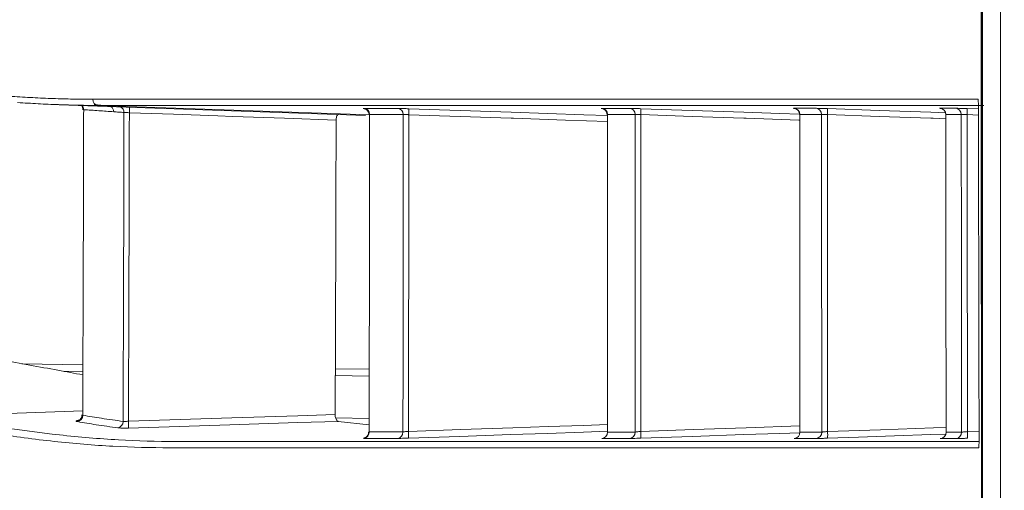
# Model space of a CAD drawing. Header units: millimetres. Extents: x 0 to 1118, y 0 to 864.
# Tile 21 of 256: x 230.21 to 238.13, y 99.55 to 103.33. Entities that reach past the tile are written whole.
import ezdxf

# ---------------------------------------------------------------- set-up
doc = ezdxf.new("R2010")
doc.units = ezdxf.units.MM
doc.styles.add('SLDTEXTSTYLE3', font='TXT', dxfattribs={"width": 0.605})
doc.dimstyles.new('SLDDIMSTYLE1', dxfattribs={"dimtxt": 3.175, "dimasz": 3.302, "dimexe": 0, "dimexo": 0.0625, "dimgap": 0.79375, "dimtad": 0, "dimtih": 1, "dimtoh": 1, "dimdec": 1, "dimlfac": 4, "dimrnd": 1e-09, "dimzin": 4, "dimdsep": 46, "dimtxsty": 'SLDTEXTSTYLE3', "dimsah": 1, "dimcen": 0.09, "dimadec": 0, "dimazin": 1, "dimtfac": 1, "dimtofl": 0, "dimtmove": 0, "dimatfit": 3, "dimfxl": 1, "dimfrac": 2, "dimtolj": 1, "dimtzin": 12, "dimarcsym": 0})

# ---------------------------------------------------------------- blocks, each defined once
blk = doc.blocks.new('_D_2')
at = {"color": 7, "linetype": 'Continuous', "lineweight": 0}
for p, q in [((261.2262, 133.1234), (154.0785, 133.1234)), ((155.6785, 133.1234), (155.6785, 107.5597)), ((155.6785, 77.1234), (155.6785, 102.687)), ((261.2262, 77.1234), (154.0785, 77.1234))]:
    blk.add_line(p, q, dxfattribs=at)
for points in [[(155.6785, 133.1234), (155.1705, 129.8214), (156.1865, 129.8214)], [(155.6785, 77.1234), (156.1865, 80.4254), (155.1705, 80.4254)]]:
    blk.add_solid(points, dxfattribs=at)
at = {"color": 7, "linetype": 'Continuous', "lineweight": 0, "insert": (150.2215, 106.7798), "char_height": 3.175, "attachment_point": 1, "style": 'SLDTEXTSTYLE3'}
blk.add_mtext('224.0', dxfattribs=at)

msp = doc.modelspace()

# ---------------------------------------------------------------- linework, layer by layer
at = {"color": 7, "linetype": 'Continuous', "lineweight": 15}
for p, q in [((237.9512, 76.3734), (237.9512, 133.1234)), ((230.5241, 102.6501), (232.9882, 102.5641)), ((233.0181, 100.0779), (232.7701, 100.1059)), ((234.9344, 100.0196), (234.9316, 100.0185)), ((236.4837, 100.0188), (236.4824, 100.018)), ((237.659, 100.0181), (237.6588, 100.0175))]:
    msp.add_line(p, q, dxfattribs=at)
at = {"color": 9, "linetype": 'Continuous', "lineweight": 0}
for p, q in [((238.0976, 133.1234), (238.0976, 76.3734)), ((233.0216, 102.5683), (230.8387, 102.6446)), ((237.8287, 102.6187), (237.9193, 102.6155)), ((237.9195, 102.5671), (237.8287, 102.5703)), ((230.2245, 100.5684), (230.7153, 100.5607)), ((232.7462, 100.5288), (233.0189, 100.5245)), ((230.7151, 100.5062), (230.557, 100.5087)), ((233.0188, 100.4699), (232.746, 100.4742)), ((230.7137, 100.1902), (229.5457, 100.1497)), ((233.0182, 100.13), (232.7482, 100.1347)), ((237.8309, 100.0235), (237.9245, 100.0267))]:
    msp.add_line(p, q, dxfattribs=at)
at = {"color": 7, "linetype": 'Continuous', "lineweight": 15, "flags": 128}
msp.add_lwpolyline([(230.8055, 102.6503), (230.8598, 102.6465), (230.9198, 102.6423), (230.9198, 102.6423), (230.9198, 102.6423)], dxfattribs=at)
at = {"color": 9, "linetype": 'Continuous', "lineweight": 0, "flags": 128}
for points in [[(232.7521, 102.5267), (232.3363, 102.5414), (231.9206, 102.556), (231.8015, 102.5602), (231.4453, 102.5728), (231.0891, 102.5854)], [(233.3375, 102.6176), (233.749, 102.6034), (234.1604, 102.5893), (234.4531, 102.5792), (234.7457, 102.5691), (234.9347, 102.5626)], [(234.9347, 102.5147), (234.5984, 102.5263), (234.1781, 102.5407), (234.1604, 102.5414), (233.749, 102.5555), (233.3375, 102.5697)], [(235.2032, 102.6181), (235.6174, 102.6038), (236.0315, 102.5895), (236.3228, 102.5794), (236.48, 102.574)], [(236.4821, 102.5259), (236.4739, 102.5261), (236.0504, 102.5407), (236.0315, 102.5414), (235.6174, 102.5557), (235.2032, 102.57)], [(236.7038, 102.6184), (237.1195, 102.6041), (237.5353, 102.5897), (237.6532, 102.5856)], [(237.6568, 102.5372), (237.5555, 102.5407), (237.5353, 102.5414), (237.1195, 102.5558), (236.7038, 102.5702)], [(231.0816, 100.1066), (231.4974, 100.1198), (231.9132, 100.1331), (232.4434, 100.15), (232.7448, 100.1596)], [(232.7701, 100.1059), (232.4434, 100.0955), (231.8962, 100.078), (231.4889, 100.0651), (231.0816, 100.0521)], [(233.3344, 100.0254), (233.7547, 100.0398), (234.175, 100.0543), (234.4585, 100.064), (234.742, 100.0737), (234.9344, 100.0803)], [(235.2033, 100.0246), (235.6268, 100.0392), (236.0504, 100.0538), (236.4836, 100.0687)], [(236.7056, 100.024), (237.1314, 100.0387), (237.5572, 100.0534), (237.659, 100.0569)], [(234.9344, 100.0261), (234.742, 100.0195), (234.4494, 100.0094), (234.1568, 99.9993), (233.7456, 99.9852), (233.3344, 99.9711)], [(236.4812, 100.0147), (236.3224, 100.0092), (236.0311, 99.9992), (235.6172, 99.9849), (235.2033, 99.9706)], [(237.6553, 100.0031), (237.5367, 99.999), (237.2452, 99.989), (236.9537, 99.9789), (236.7056, 99.9703)]]:
    msp.add_lwpolyline(points, dxfattribs=at)
at = {"color": 9, "linetype": 'Continuous', "lineweight": 0}
for centre, radius, start, end in [((230.8432, 102.6922), 0.0479, 178.25132, 264.64332), ((230.6692, 102.6104), 0.0524, 359.59656, 39.76618), ((230.9131, 102.5943), 0.0499, 358.73784, 57.53736), ((230.9965, 102.5889), 0.0494, 358.68097, 63.90919), ((230.5292, 102.6137), 0.5606, 357.10723, 1.71603), ((232.9733, 102.5716), 0.0483, 358.70567, 85.34187), ((233.2446, 102.5716), 0.0484, 358.77331, 85.46063), ((232.9723, 102.5936), 0.366, 356.24412, 3.75588), ((234.8859, 102.5717), 0.0488, 359.18101, 86.16773), ((235.1088, 102.5718), 0.0488, 359.23649, 86.26348), ((234.8397, 102.594), 0.3643, 356.21305, 3.78695), ((236.4328, 102.5718), 0.0492, 359.56949, 86.84261), ((236.608, 102.5718), 0.0493, 359.61417, 86.92166), ((236.3421, 102.5943), 0.3625, 356.18322, 3.81678), ((237.6072, 102.5719), 0.0496, 359.87029, 87.39666), ((237.7316, 102.5719), 0.0496, 359.9019, 87.45997), ((237.4689, 102.5945), 0.3606, 356.15242, 3.84758), ((230.6634, 100.153), 0.0502, 278.26144, 2.27665), ((230.9887, 100.1031), 0.0498, 277.60238, 2.72721), ((230.643, 100.0793), 0.4394, 356.44303, 3.55697), ((232.9696, 100.0173), 0.0485, 274.79114, 3.86211), ((233.2414, 100.0172), 0.0486, 274.66346, 3.73411), ((232.9552, 99.9982), 0.3802, 355.90227, 4.09773), ((234.8855, 100.0171), 0.0489, 273.9075, 2.93682), ((235.1088, 100.0171), 0.0489, 273.80577, 2.82357), ((234.8268, 99.9976), 0.3774, 355.90014, 4.09986), ((236.4344, 100.017), 0.0493, 273.1939, 2.10268), ((236.6097, 100.017), 0.0493, 273.11095, 1.99824), ((236.3318, 99.9971), 0.3747, 355.89457, 4.10543), ((237.6095, 100.0169), 0.0496, 272.61585, 1.32595), ((237.4599, 99.9968), 0.372, 355.88446, 4.11554)]:
    msp.add_arc(centre, radius, start, end, dxfattribs=at)
at = {"color": 7, "linetype": 'Continuous', "lineweight": 15}
msp.add_arc((237.7339, 100.0169), 0.0496, 272.55034, 1.22806, dxfattribs=at)
for points, knots in [([(237.951, 117.1004), (237.9481, 115.3423), (237.9344, 107.1065), (237.9438, 98.8707), (237.9512, 92.3929)], [0, 0, 0, 0, 0.21347, 1, 1, 1, 1]), ([(237.9512, 93.5788), (237.948, 100.0925), (237.9443, 107.539), (237.9504, 114.9854), (237.9512, 115.9182)], [0, 0, 0, 0, 0.874734, 1, 1, 1, 1]), ([(230.8387, 102.6446), (230.8387, 102.6446), (230.7332, 102.6445), (230.5728, 102.6475), (230.3553, 102.6571), (230.2449, 102.6639), (230.1894, 102.6678), (230.1894, 102.6678)], [0, 0, 0, 0, 0.00001, 0.497236, 0.748619, 0.99999, 1, 1, 1, 1]), ([(234.4454, 102.694), (234.4471, 102.694), (235.0125, 102.6941), (235.6654, 102.6942), (236.4663, 102.6943), (237.0785, 102.6944), (237.5227, 102.6944), (237.8065, 102.6945), (237.879, 102.6946), (237.9153, 102.6946)], [0, 0, 0, 0, 0.00085, 0.275415, 0.413225, 0.551203, 0.774999, 0.887409, 1, 1, 1, 1]), ([(230.7022, 102.6439), (230.7047, 102.6413), (230.7113, 102.6346), (230.716, 102.6222), (230.7156, 102.6133), (230.7155, 102.6101)], [0, 0, 0, 0, 0.288161, 0.752497, 1, 1, 1, 1]), ([(230.7216, 102.6101), (230.7214, 102.5019), (230.7207, 102.2118), (230.7195, 101.74), (230.7178, 101.2031), (230.7158, 100.6747), (230.7143, 100.3282), (230.7136, 100.155)], [0, 0, 0, 0, 0.1319985, 0.3539579, 0.5759458, 0.7879605, 1, 1, 1, 1]), ([(230.7216, 102.6101), (230.7195, 102.6102), (230.7163, 102.6103), (230.7168, 102.6102), (230.717, 102.6102)], [0, 0, 0, 0, 0.6738336, 1, 1, 1, 1]), ([(237.9636, 102.6447), (237.9276, 102.6447), (237.8556, 102.6447), (237.5721, 102.6447), (237.129, 102.6447), (236.514, 102.6447), (235.7253, 102.6446), (234.5453, 102.6446), (232.8477, 102.6446), (231.5388, 102.6446), (230.8388, 102.6446), (230.8387, 102.6446)], [0, 0, 0, 0, 0.0722271, 0.1444585, 0.2897384, 0.3783426, 0.4669494, 0.6449549, 0.8221619, 0.9999995, 1, 1, 1, 1]), ([(232.7706, 102.5717), (232.7695, 102.5714), (232.7653, 102.5705), (232.7592, 102.5619), (232.7539, 102.5476), (232.7522, 102.5347), (232.7521, 102.528), (232.7521, 102.5267)], [0, 0, 0, 0, 0.109208, 0.418141, 0.69962, 0.944337, 1, 1, 1, 1]), ([(232.9756, 102.6188), (232.9754, 102.6188), (232.975, 102.6188), (232.9761, 102.6187), (232.9784, 102.6183), (232.9835, 102.6171), (232.9924, 102.6135), (233.0041, 102.6051), (233.0137, 102.5911), (233.0183, 102.5779), (233.0174, 102.5707), (233.0172, 102.5695)], [0, 0, 0, 0, 0.040683, 0.099751, 0.146423, 0.202517, 0.329532, 0.504105, 0.73288, 0.954055, 1, 1, 1, 1]), ([(233.0125, 102.6167), (233.0032, 102.6172), (232.9871, 102.6179), (232.9799, 102.6184), (232.9768, 102.6187)], [0, 0, 0, 0, 0.571716, 1, 1, 1, 1]), ([(233.0216, 102.5705), (233.0215, 102.4823), (233.0213, 102.1987), (233.0207, 101.7199), (233.0199, 101.1437), (233.0191, 100.5772), (233.0184, 100.2061), (233.018, 100.0205)], [0, 0, 0, 0, 0.103683, 0.333226, 0.562797, 0.781387, 1, 1, 1, 1]), ([(233.0216, 102.5705), (233.0201, 102.5704), (233.0178, 102.5701), (233.0182, 102.5696), (233.0184, 102.5694)], [0, 0, 0, 0, 0.617403, 1, 1, 1, 1]), ([(233.3375, 102.6176), (233.3329, 102.6178), (233.3173, 102.6183), (233.2915, 102.6191), (233.2643, 102.6197), (233.2537, 102.6198), (233.2484, 102.6198)], [0, 0, 0, 0, 0.1191171, 0.4125916, 0.7063002, 1, 1, 1, 1]), ([(234.8892, 102.6196), (234.889, 102.6197), (234.8885, 102.6197), (234.8897, 102.6196), (234.8917, 102.6192), (234.8964, 102.6182), (234.9049, 102.6151), (234.9163, 102.6077), (234.9264, 102.5949), (234.9319, 102.5812), (234.9313, 102.5728), (234.9311, 102.5702)], [0, 0, 0, 0, 0.044293, 0.096804, 0.139564, 0.190489, 0.306677, 0.475283, 0.688211, 0.905034, 1, 1, 1, 1]), ([(234.9347, 102.571), (234.9337, 102.5709), (234.932, 102.5707), (234.9324, 102.5703), (234.9326, 102.5702)], [0, 0, 0, 0, 0.543178, 1, 1, 1, 1]), ([(234.9347, 102.571), (234.9347, 102.4793), (234.9346, 102.193), (234.9346, 101.7124), (234.9345, 101.1387), (234.9345, 100.5743), (234.9344, 100.2045), (234.9344, 100.0196)], [0, 0, 0, 0, 0.107794, 0.336207, 0.564642, 0.782311, 1, 1, 1, 1]), ([(235.2032, 102.6181), (235.1966, 102.6183), (235.1787, 102.6189), (235.1517, 102.6197), (235.1258, 102.6204), (235.1166, 102.6204), (235.112, 102.6205)], [0, 0, 0, 0, 0.16604, 0.443901, 0.721954, 1, 1, 1, 1]), ([(236.438, 102.6203), (236.4368, 102.6204), (236.4354, 102.6205), (236.4373, 102.6203), (236.4395, 102.62), (236.4444, 102.619), (236.4541, 102.6155), (236.4663, 102.607), (236.4761, 102.5927), (236.4808, 102.5797), (236.4799, 102.5724), (236.4797, 102.5709)], [0, 0, 0, 0, 0.173767, 0.2179067, 0.2514298, 0.2938306, 0.399642, 0.5806981, 0.763146, 0.9531655, 1, 1, 1, 1]), ([(236.482, 102.5714), (236.4816, 102.5714), (236.4804, 102.5712), (236.4808, 102.571), (236.481, 102.5708)], [0, 0, 0, 0, 0.42915, 1, 1, 1, 1]), ([(236.482, 102.5714), (236.4821, 102.4798), (236.4822, 102.1936), (236.4824, 101.7131), (236.4828, 101.1391), (236.4832, 100.5742), (236.4835, 100.2039), (236.4837, 100.0188)], [0, 0, 0, 0, 0.107616, 0.335983, 0.564369, 0.782176, 1, 1, 1, 1]), ([(236.7038, 102.6184), (236.6949, 102.6187), (236.6749, 102.6194), (236.6467, 102.6203), (236.6224, 102.6209), (236.6145, 102.621), (236.6106, 102.621)], [0, 0, 0, 0, 0.209567, 0.47294, 0.736473, 1, 1, 1, 1]), ([(237.6127, 102.6209), (237.6117, 102.621), (237.6104, 102.6211), (237.6116, 102.621), (237.6133, 102.6208), (237.6167, 102.6202), (237.6232, 102.6185), (237.633, 102.614), (237.6445, 102.6047), (237.6529, 102.59), (237.6569, 102.5776), (237.6558, 102.5716), (237.6558, 102.5715)], [0, 0, 0, 0, 0.156645, 0.205554, 0.236792, 0.269303, 0.341593, 0.451508, 0.612919, 0.804002, 0.995304, 1, 1, 1, 1]), ([(237.6568, 102.5718), (237.6568, 102.4797), (237.657, 102.1932), (237.6573, 101.7125), (237.6578, 101.1386), (237.6584, 100.5737), (237.6588, 100.2033), (237.659, 100.0181)], [0, 0, 0, 0, 0.108103, 0.336265, 0.564443, 0.782214, 1, 1, 1, 1]), ([(237.8287, 102.6187), (237.8285, 102.6187), (237.8172, 102.6191), (237.7946, 102.6198), (237.7656, 102.6207), (237.7432, 102.6213), (237.737, 102.6214), (237.7338, 102.6214)], [0, 0, 0, 0, 0.0035496, 0.252608, 0.5016497, 0.7508271, 1, 1, 1, 1]), ([(237.9195, 102.5945), (237.9198, 102.3778), (237.9204, 101.9445), (237.9216, 101.2858), (237.9229, 100.6356), (237.924, 100.2022), (237.9245, 99.9941)], [0, 0, 0, 0, 0.2499792, 0.4999585, 0.7599177, 1, 1, 1, 1]), ([(232.7521, 102.5267), (232.7517, 102.3606), (232.751, 102.0122), (232.7495, 101.482), (232.7478, 100.936), (232.7461, 100.4953), (232.7451, 100.2366), (232.7448, 100.1596)], [0, 0, 0, 0, 0.210282, 0.440938, 0.671565, 0.902221, 1, 1, 1, 1]), ([(230.7149, 100.4795), (230.6482, 100.4919), (230.434, 100.5316), (230.2122, 100.5709), (230.0595, 100.598)], [0, 0, 0, 0, 0.311333, 1, 1, 1, 1]), ([(229.5457, 100.1497), (229.5458, 100.1497), (229.882, 100.0825), (230.374, 100.0054), (231.003, 99.9532), (231.3092, 99.9443), (231.4598, 99.9443), (231.4598, 99.9443)], [0, 0, 0, 0, 0.000003, 0.498397, 0.7492, 0.999997, 1, 1, 1, 1]), ([(230.7077, 100.157), (230.7078, 100.1556), (230.7087, 100.1485), (230.7045, 100.1369), (230.697, 100.1253), (230.689, 100.1183), (230.6829, 100.1148), (230.6799, 100.1136), (230.6793, 100.1134), (230.6803, 100.1137), (230.6829, 100.1142), (230.684, 100.1144)], [0, 0, 0, 0, 0.048805, 0.244749, 0.402134, 0.533542, 0.637299, 0.719804, 0.80207, 0.915373, 1, 1, 1, 1]), ([(230.7136, 100.155), (230.7113, 100.1554), (230.7081, 100.156), (230.7087, 100.1569), (230.7089, 100.1571)], [0, 0, 0, 0, 0.725733, 1, 1, 1, 1]), ([(232.7448, 100.1596), (232.745, 100.1545), (232.7454, 100.1444), (232.7489, 100.1302), (232.7541, 100.1183), (232.7614, 100.1089), (232.767, 100.107), (232.7701, 100.1059)], [0, 0, 0, 0, 0.180411, 0.360584, 0.547347, 0.754197, 1, 1, 1, 1]), ([(231.4161, 99.8926), (231.2641, 99.8951), (230.9602, 99.9001), (230.4873, 99.9412), (230.0034, 100.0039), (229.67, 100.0667), (229.5032, 100.0981)], [0, 0, 0, 0, 0.250797, 0.501592, 0.750704, 1, 1, 1, 1]), ([(233.0135, 100.0191), (233.0137, 100.0175), (233.0145, 100.0103), (233.0103, 99.9986), (233.0028, 99.9866), (232.994, 99.9787), (232.9857, 99.9739), (232.979, 99.9714), (232.9748, 99.9704), (232.9727, 99.97), (232.9716, 99.9699), (232.9716, 99.9699), (232.9715, 99.9699)], [0, 0, 0, 0, 0.056903, 0.269599, 0.440227, 0.583994, 0.704104, 0.797598, 0.855906, 0.896308, 0.941363, 1, 1, 1, 1]), ([(233.018, 100.0205), (233.0159, 100.0201), (233.0135, 100.0195), (233.0144, 100.0192), (233.0145, 100.0192)], [0, 0, 0, 0, 0.855833, 1, 1, 1, 1]), ([(233.2454, 99.9689), (233.2472, 99.9689), (233.2538, 99.9689), (233.2716, 99.9692), (233.3008, 99.97), (233.3232, 99.9707), (233.3344, 99.9711)], [0, 0, 0, 0, 0.117469, 0.412104, 0.706039, 1, 1, 1, 1]), ([(235.112, 99.9682), (235.1145, 99.9682), (235.1212, 99.9683), (235.1405, 99.9687), (235.1696, 99.9695), (235.1921, 99.9702), (235.2033, 99.9706)], [0, 0, 0, 0, 0.164738, 0.44354, 0.721759, 1, 1, 1, 1]), ([(236.6124, 99.9677), (236.6153, 99.9678), (236.622, 99.9678), (236.6428, 99.9683), (236.672, 99.9692), (236.6944, 99.9699), (236.7056, 99.9703)], [0, 0, 0, 0, 0.208558, 0.472698, 0.736339, 1, 1, 1, 1]), ([(237.7361, 99.9673), (237.7256, 99.9673), (237.7046, 99.9673), (237.6733, 99.9673), (237.6423, 99.9674), (237.6219, 99.9674), (237.6117, 99.9674)], [0, 0, 0, 0, 0.259431, 0.518865, 0.759432, 1, 1, 1, 1]), ([(237.7361, 99.9673), (237.7361, 99.9673), (237.7382, 99.9673), (237.7462, 99.9675), (237.768, 99.9681), (237.7973, 99.969), (237.8197, 99.9697), (237.8309, 99.9701)], [0, 0, 0, 0, 0.001753, 0.251842, 0.501515, 0.750749, 1, 1, 1, 1]), ([(237.9211, 99.894), (237.8548, 99.8939), (237.7219, 99.8938), (237.2866, 99.8936), (236.7807, 99.8934), (236.0584, 99.8932), (234.9507, 99.893), (233.3526, 99.8928), (232.0624, 99.8926), (231.4161, 99.8926)], [0, 0, 0, 0, 0.126902, 0.25436, 0.347303, 0.440375, 0.627289, 0.813312, 1, 1, 1, 1]), ([(231.4598, 99.9443), (231.4598, 99.9443), (232.1295, 99.9443), (233.3838, 99.9443), (234.9958, 99.9442), (236.1014, 99.9442), (236.826, 99.9442), (237.3317, 99.9442), (237.7449, 99.9441), (237.8684, 99.9441), (237.9241, 99.9441)], [0, 0, 0, 0, 0.0000006, 0.1904506, 0.3815718, 0.5720348, 0.6677207, 0.7634031, 0.8933972, 1, 1, 1, 1])]:
    msp.add_open_spline(points, degree=3, knots=knots, dxfattribs=at)
at = {"color": 9, "linetype": 'Continuous', "lineweight": 0}
for points, knots in [([(230.1464, 102.7169), (230.2017, 102.7133), (230.3122, 102.7061), (230.4754, 102.6991), (230.6367, 102.6945), (230.7425, 102.694), (230.7953, 102.6937)], [0, 0, 0, 0, 0.251381, 0.502762, 0.751371, 1, 1, 1, 1]), ([(230.7953, 102.6937), (231.4707, 102.6938), (232.8216, 102.6939), (233.904, 102.694), (234.4454, 102.694)], [0, 0, 0, 0, 0.4998848, 1, 1, 1, 1]), ([(237.9195, 102.5945), (237.9194, 102.6019), (237.9194, 102.6205), (237.9189, 102.6487), (237.9179, 102.674), (237.9167, 102.6913), (237.9158, 102.6935), (237.9153, 102.6946)], [0, 0, 0, 0, 0.141679, 0.356503, 0.571122, 0.785583, 1, 1, 1, 1]), ([(230.9629, 102.5932), (230.9229, 102.596), (230.8429, 102.6017), (230.762, 102.6073), (230.7216, 102.6101)], [0, 0, 0, 0, 0.499997, 1, 1, 1, 1]), ([(231.0459, 102.5878), (231.0321, 102.5886), (231.0045, 102.5904), (230.9768, 102.5923), (230.9629, 102.5932)], [0, 0, 0, 0, 0.499999, 1, 1, 1, 1]), ([(231.0385, 100.1054), (231.0391, 100.2791), (231.0405, 100.6264), (231.0423, 101.1563), (231.0439, 101.6949), (231.0451, 102.1748), (231.0457, 102.4726), (231.0459, 102.5878)], [0, 0, 0, 0, 0.210218, 0.42046, 0.640714, 0.860996, 1, 1, 1, 1]), ([(231.0891, 102.5854), (231.0879, 102.5854), (231.0812, 102.5859), (231.0691, 102.5866), (231.0548, 102.5874), (231.0489, 102.5876), (231.0459, 102.5878)], [0, 0, 0, 0, 0.0639567, 0.3761226, 0.6880713, 1, 1, 1, 1]), ([(231.0891, 102.5854), (231.0888, 102.4705), (231.0882, 102.1729), (231.087, 101.693), (231.0854, 101.1548), (231.0836, 100.6259), (231.0823, 100.2797), (231.0816, 100.1066)], [0, 0, 0, 0, 0.138854, 0.359558, 0.58029, 0.790133, 1, 1, 1, 1]), ([(232.9773, 102.6197), (232.9747, 102.6197), (232.9684, 102.6197), (232.9693, 102.6192), (232.9814, 102.6183), (232.9971, 102.6174), (233.0097, 102.6169), (233.0125, 102.6167)], [0, 0, 0, 0, 0.181103, 0.430579, 0.680072, 0.929249, 1, 1, 1, 1]), ([(232.9773, 102.6197), (232.9989, 102.6197), (233.0421, 102.6198), (233.1089, 102.6198), (233.1777, 102.6198), (233.2249, 102.6198), (233.2484, 102.6198)], [0, 0, 0, 0, 0.2370322, 0.4740654, 0.7370321, 1, 1, 1, 1]), ([(233.2929, 102.5706), (233.2457, 102.5706), (233.156, 102.5706), (233.0648, 102.5705), (233.0216, 102.5705)], [0, 0, 0, 0, 0.525934, 1, 1, 1, 1]), ([(233.2899, 100.0204), (233.2902, 100.2069), (233.2908, 100.5799), (233.2915, 101.1482), (233.2922, 101.7251), (233.2927, 102.202), (233.2929, 102.4839), (233.2929, 102.5706)], [0, 0, 0, 0, 0.219704, 0.439432, 0.668798, 0.89819, 1, 1, 1, 1]), ([(233.3375, 102.5697), (233.3352, 102.5698), (233.3274, 102.5703), (233.3145, 102.5709), (233.3009, 102.5711), (233.2956, 102.5708), (233.2929, 102.5706)], [0, 0, 0, 0, 0.119189, 0.412572, 0.706127, 1, 1, 1, 1]), ([(233.3375, 102.5697), (233.3374, 102.4828), (233.3372, 102.2007), (233.3367, 101.7234), (233.336, 101.1474), (233.3353, 100.5814), (233.3347, 100.2107), (233.3344, 100.0254)], [0, 0, 0, 0, 0.102246, 0.332282, 0.562344, 0.78116, 1, 1, 1, 1]), ([(234.8892, 102.6204), (234.8875, 102.6204), (234.8827, 102.6204), (234.8839, 102.62), (234.8919, 102.6194), (234.9023, 102.6188), (234.9052, 102.6187)], [0, 0, 0, 0, 0.183518, 0.526529, 0.869639, 1, 1, 1, 1]), ([(234.8892, 102.6204), (234.9071, 102.6204), (234.943, 102.6204), (234.9981, 102.6204), (235.0545, 102.6205), (235.0928, 102.6205), (235.112, 102.6205)], [0, 0, 0, 0, 0.2392096, 0.4784202, 0.7392095, 1, 1, 1, 1]), ([(235.1576, 102.5711), (235.1192, 102.5711), (235.0456, 102.5711), (234.9706, 102.571), (234.9347, 102.571)], [0, 0, 0, 0, 0.52158, 1, 1, 1, 1]), ([(235.2032, 102.57), (235.1999, 102.5702), (235.191, 102.5708), (235.1775, 102.5713), (235.1645, 102.5716), (235.1599, 102.5713), (235.1576, 102.5711)], [0, 0, 0, 0, 0.166141, 0.443914, 0.721827, 1, 1, 1, 1]), ([(235.1576, 100.0195), (235.1576, 100.2053), (235.1576, 100.5769), (235.1576, 101.143), (235.1576, 101.7176), (235.1576, 102.1964), (235.1576, 102.4809), (235.1576, 102.5711)], [0, 0, 0, 0, 0.21873, 0.43748, 0.665779, 0.8941, 1, 1, 1, 1]), ([(235.2032, 102.57), (235.2032, 102.4797), (235.2032, 102.195), (235.2032, 101.7158), (235.2033, 101.1423), (235.2033, 100.5785), (235.2033, 100.2092), (235.2033, 100.0246)], [0, 0, 0, 0, 0.106271, 0.335261, 0.564274, 0.782127, 1, 1, 1, 1]), ([(236.4356, 102.6209), (236.4347, 102.6209), (236.4314, 102.6209), (236.4304, 102.6208), (236.4361, 102.6204), (236.4374, 102.6203)], [0, 0, 0, 0, 0.204307, 0.808536, 1, 1, 1, 1]), ([(236.4356, 102.6209), (236.4641, 102.621), (236.5079, 102.621), (236.566, 102.621), (236.5958, 102.621), (236.6106, 102.621)], [0, 0, 0, 0, 0.483039, 0.741519, 1, 1, 1, 1]), ([(236.6572, 102.5715), (236.6274, 102.5715), (236.5698, 102.5715), (236.5106, 102.5715), (236.482, 102.5714)], [0, 0, 0, 0, 0.516962, 1, 1, 1, 1]), ([(236.7038, 102.5702), (236.6994, 102.5705), (236.6894, 102.5711), (236.6752, 102.5717), (236.6631, 102.5719), (236.6592, 102.5716), (236.6572, 102.5715)], [0, 0, 0, 0, 0.209691, 0.472975, 0.736379, 1, 1, 1, 1]), ([(236.659, 100.0187), (236.6588, 100.2048), (236.6585, 100.5769), (236.658, 101.1436), (236.6577, 101.7186), (236.6574, 102.1973), (236.6573, 102.4817), (236.6572, 102.5715)], [0, 0, 0, 0, 0.218886, 0.437789, 0.666155, 0.894541, 1, 1, 1, 1]), ([(236.7038, 102.5702), (236.7039, 102.4803), (236.704, 102.1959), (236.7043, 101.7169), (236.7046, 101.1429), (236.7051, 100.5785), (236.7054, 100.2088), (236.7056, 100.024)], [0, 0, 0, 0, 0.105764, 0.334853, 0.563962, 0.781973, 1, 1, 1, 1]), ([(237.6095, 102.6214), (237.6092, 102.6214), (237.607, 102.6214), (237.6058, 102.6213), (237.6106, 102.6211), (237.6113, 102.621)], [0, 0, 0, 0, 0.093787, 0.865941, 1, 1, 1, 1]), ([(237.6095, 102.6214), (237.6198, 102.6214), (237.6405, 102.6214), (237.6716, 102.6214), (237.7028, 102.6214), (237.7235, 102.6214), (237.7338, 102.6214)], [0, 0, 0, 0, 0.2441261, 0.4882537, 0.7441259, 1, 1, 1, 1]), ([(237.7813, 102.5718), (237.7605, 102.5718), (237.7198, 102.5718), (237.6775, 102.5718), (237.6568, 102.5718)], [0, 0, 0, 0, 0.511749, 1, 1, 1, 1]), ([(237.8287, 102.5703), (237.823, 102.5706), (237.8117, 102.5714), (237.7971, 102.572), (237.786, 102.5722), (237.7828, 102.5719), (237.7813, 102.5718)], [0, 0, 0, 0, 0.252711, 0.501674, 0.750746, 1, 1, 1, 1]), ([(237.7835, 100.018), (237.7833, 100.204), (237.7829, 100.5761), (237.7823, 101.1425), (237.7818, 101.7172), (237.7815, 102.1963), (237.7813, 102.4812), (237.7813, 102.5718)], [0, 0, 0, 0, 0.21872, 0.437454, 0.665562, 0.893686, 1, 1, 1, 1]), ([(237.8287, 102.5703), (237.8287, 102.4797), (237.8289, 102.1947), (237.8292, 101.7154), (237.8297, 101.1418), (237.8303, 100.5778), (237.8307, 100.2083), (237.8309, 100.0235)], [0, 0, 0, 0, 0.106571, 0.335442, 0.56433, 0.782158, 1, 1, 1, 1]), ([(230.6798, 100.1143), (230.6779, 100.1141), (230.6685, 100.1127), (230.6609, 100.1098), (230.6584, 100.1062), (230.6666, 100.1043), (230.6707, 100.1034)], [0, 0, 0, 0, 0.07382, 0.382538, 0.691287, 1, 1, 1, 1]), ([(230.7136, 100.155), (230.7644, 100.1467), (230.8734, 100.1287), (230.981, 100.1135), (231.0385, 100.1054)], [0, 0, 0, 0, 0.465837, 1, 1, 1, 1]), ([(230.9953, 100.0537), (230.9666, 100.0577), (230.9093, 100.0657), (230.8264, 100.0782), (230.7469, 100.0907), (230.6961, 100.0991), (230.6707, 100.1034)], [0, 0, 0, 0, 0.26708, 0.534165, 0.767081, 1, 1, 1, 1]), ([(230.9953, 100.0537), (230.9963, 100.0536), (231.0025, 100.0528), (231.0187, 100.0518), (231.0479, 100.0513), (231.0704, 100.0518), (231.0816, 100.0521)], [0, 0, 0, 0, 0.061594, 0.374498, 0.687297, 1, 1, 1, 1]), ([(231.0816, 100.1066), (231.076, 100.1062), (231.0648, 100.1055), (231.0501, 100.1051), (231.042, 100.1052), (231.039, 100.1054), (231.0385, 100.1054)], [0, 0, 0, 0, 0.3129422, 0.6258412, 0.9385017, 1, 1, 1, 1]), ([(233.2454, 99.9689), (233.2214, 99.9689), (233.1734, 99.9689), (233.1041, 99.9689), (233.0375, 99.9689), (232.995, 99.9689), (232.9737, 99.9689)], [0, 0, 0, 0, 0.26711, 0.534222, 0.767111, 1, 1, 1, 1]), ([(233.018, 100.0205), (233.0605, 100.0205), (233.1275, 100.0205), (233.2179, 100.0204), (233.2659, 100.0204), (233.2899, 100.0204)], [0, 0, 0, 0, 0.465778, 0.732888, 1, 1, 1, 1]), ([(233.3344, 100.0254), (233.3288, 100.025), (233.3175, 100.0241), (233.303, 100.0225), (233.2941, 100.0212), (233.2908, 100.0206), (233.2899, 100.0204)], [0, 0, 0, 0, 0.2929895, 0.5869054, 0.8822057, 1, 1, 1, 1]), ([(235.112, 99.9682), (235.0924, 99.9682), (235.0532, 99.9683), (234.9963, 99.9683), (234.9416, 99.9683), (234.9064, 99.9683), (234.8889, 99.9683)], [0, 0, 0, 0, 0.266287, 0.532575, 0.766287, 1, 1, 1, 1]), ([(234.9344, 100.0196), (234.9695, 100.0196), (235.0246, 100.0196), (235.0988, 100.0195), (235.138, 100.0195), (235.1576, 100.0195)], [0, 0, 0, 0, 0.467424, 0.733711, 1, 1, 1, 1]), ([(235.2033, 100.0246), (235.1977, 100.0241), (235.1864, 100.0233), (235.1719, 100.0217), (235.1622, 100.0204), (235.1589, 100.0197), (235.1576, 100.0195)], [0, 0, 0, 0, 0.277402, 0.555576, 0.834893, 1, 1, 1, 1]), ([(236.6124, 99.9677), (236.5973, 99.9677), (236.5671, 99.9677), (236.5089, 99.9678), (236.4653, 99.9678), (236.4372, 99.9678)], [0, 0, 0, 0, 0.262222, 0.524446, 1, 1, 1, 1]), ([(236.4837, 100.0188), (236.5118, 100.0188), (236.5555, 100.0187), (236.6137, 100.0187), (236.6439, 100.0187), (236.659, 100.0187)], [0, 0, 0, 0, 0.475553, 0.737776, 1, 1, 1, 1]), ([(236.7056, 100.024), (236.7, 100.0235), (236.6888, 100.0227), (236.6742, 100.0212), (236.6638, 100.0198), (236.6605, 100.019), (236.659, 100.0187)], [0, 0, 0, 0, 0.262923, 0.526508, 0.79106, 1, 1, 1, 1]), ([(237.659, 100.0181), (237.6794, 100.018), (237.7107, 100.018), (237.752, 100.018), (237.773, 100.018), (237.7835, 100.018)], [0, 0, 0, 0, 0.481133, 0.740566, 1, 1, 1, 1]), ([(237.8309, 100.0235), (237.8253, 100.0231), (237.8141, 100.0222), (237.7995, 100.0207), (237.7883, 100.0192), (237.7851, 100.0184), (237.7835, 100.018)], [0, 0, 0, 0, 0.248598, 0.497779, 0.747801, 1, 1, 1, 1]), ([(237.9211, 99.894), (237.9214, 99.8945), (237.9221, 99.8957), (237.9231, 99.9077), (237.924, 99.9303), (237.9245, 99.9603), (237.9245, 99.9828), (237.9245, 99.9941)], [0, 0, 0, 0, 0.140864, 0.355443, 0.570199, 0.785079, 1, 1, 1, 1])]:
    msp.add_open_spline(points, degree=3, knots=knots, dxfattribs=at)

# ---------------------------------------------------------------- dimensions: what is measured, and where the dimension line sits
at = {"color": 7, "linetype": 'Continuous', "lineweight": 0}
dim = msp.add_linear_dim(base=(155.6785, 133.1234), p1=(262.8262, 77.1234), p2=(262.8262, 133.1234), angle=90, dimstyle='SLDDIMSTYLE1', dxfattribs=at)
dim.commit()
dim.dimension.update_dxf_attribs({"geometry": '_D_2', "text_midpoint": (155.6785, 105.1234), "dimtype": 160})

doc.saveas('drawing.dxf')
